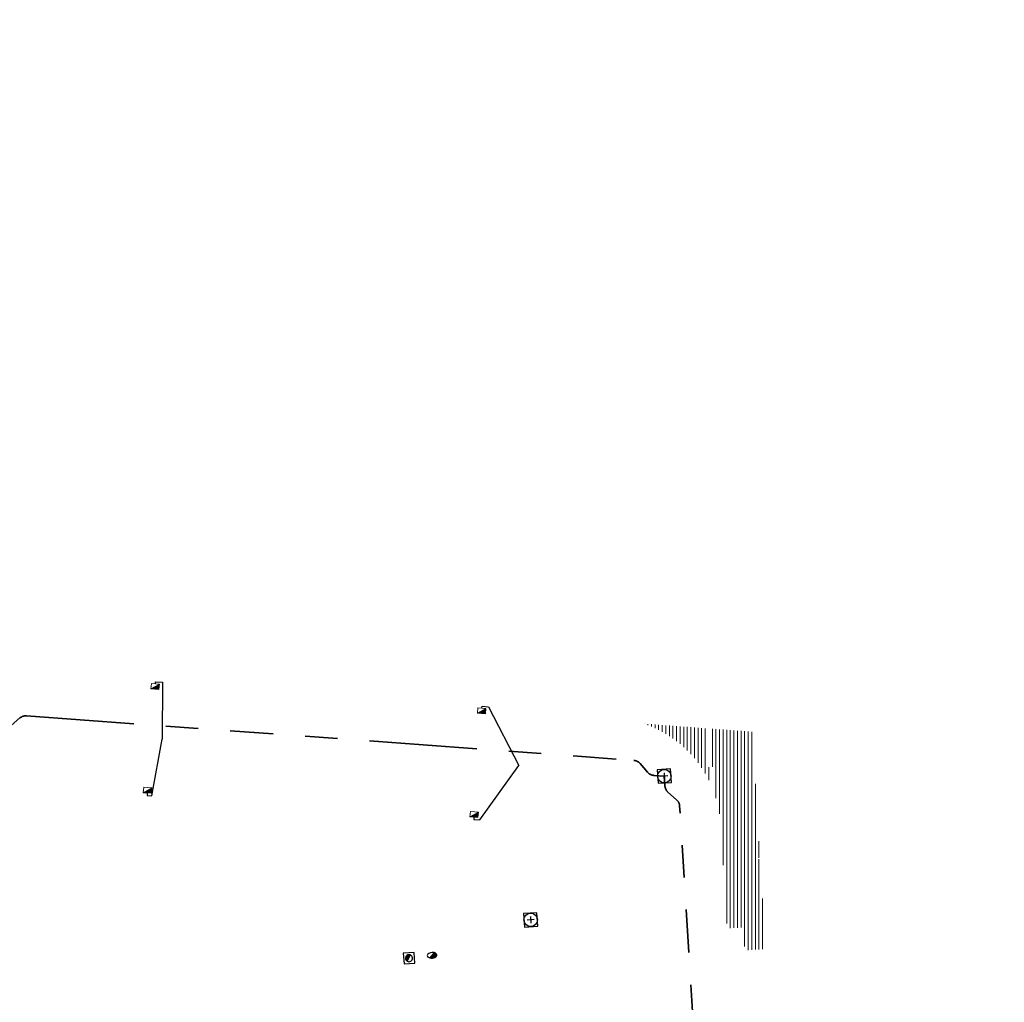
# Model space of a CAD drawing. Header units: metres. Extents: x 162336 to 163132, y 502484 to 502926.
# Tile 35 of 37: x 162582 to 162637, y 502870 to 502925. Entities that reach past the tile are written whole.
import ezdxf

# ---------------------------------------------------------------- set-up
doc = ezdxf.new("R2010")
doc.units = ezdxf.units.M
doc.linetypes.add('RI-DRAINAGE-SO', pattern=[19.2, 6, -1.8, 1.8, -1.8, 2.4, -1.8, 1.8, -1.8])
doc.linetypes.add('RI-HWA-SO', pattern=[7.4, 5, -2.4])
for name, color, linetype, lineweight in [('N-WE-GW-GROND_TEELAARDE-A-200', 7, 'Continuous', 18), ('N-WE-RI-HWA_KOLK-S', 150, 'Continuous', 13), ('N-WE-RI-PUT-OPHOOGTEBRENGEN_HWA-S', 150, 'Continuous', 30), ('N-WE-RI-PUT-OPHOOGTEBRENGEN_VWA-S', 20, 'Continuous', 30), ('S-KL-BRANDKRAAN', 7, 'Continuous', 30), ('S-KL-STRAATPOT', 7, 'Continuous', 30)]:
    doc.layers.add(name, color=color, linetype=linetype, lineweight=lineweight)
for name, color, linetype, lineweight, true_color in [('N-WE-KL-WATER-S-200', 5, 'Continuous', 25, 0x0000ff), ('N-WE-RI-DRAINAGE_DRAIN_PP_80-G', 3, 'RI-DRAINAGE-SO', 35, 0x00ff00), ('N-WE-RI-HWA_KOLK-S-200', 150, 'Continuous', 25, 0x007fff), ('N-WE-RI-HWA_KOLKAANSLUITLEIDING_PVC_125-G', 150, 'RI-HWA-SO', 25, 0x007fff)]:
    doc.layers.add(name, color=color, linetype=linetype, lineweight=lineweight, true_color=true_color)
pattern_1 = [(90, (0, 0), (-0.2, 1e-17), [])]

# ---------------------------------------------------------------- blocks, each defined once
blk = doc.blocks.new('N-SRI-KOLK_TROTTOIR-SO13')
at = {"layer": 'N-WE-RI-HWA_KOLK-S', "linetype": 'Continuous'}
blk.add_hatch(color=256, dxfattribs=at).paths.add_polyline_path([(-0.247, -0.283), (0.202, -0.316), (0.224, -0.017)])
at = {"layer": 'N-WE-RI-HWA_KOLK-S', "ltscale": 0.2}
blk.add_line((0.224, -0.017), (-0.247, -0.283), dxfattribs=at)
at = {"layer": 'N-WE-RI-HWA_KOLK-S', "ltscale": 0.2, "flags": 128}
blk.add_lwpolyline([(0.224, -0.017), (-0.224, 0.017), (-0.247, -0.283), (0.202, -0.316), (0.224, -0.017)], dxfattribs=at)
blk = doc.blocks.new('N-SRI-KOLK_TROTTOIR-SO14')
at = {"layer": 'N-WE-RI-HWA_KOLK-S', "linetype": 'Continuous'}
blk.add_hatch(color=256, dxfattribs=at).paths.add_polyline_path([(-0.247, -0.283), (0.202, -0.316), (0.224, -0.017)])
at = {"layer": 'N-WE-RI-HWA_KOLK-S', "ltscale": 0.2}
blk.add_line((0.224, -0.017), (-0.247, -0.283), dxfattribs=at)
at = {"layer": 'N-WE-RI-HWA_KOLK-S', "ltscale": 0.2, "flags": 128}
blk.add_lwpolyline([(0.224, -0.017), (-0.224, 0.017), (-0.247, -0.283), (0.202, -0.316), (0.224, -0.017)], dxfattribs=at)
blk = doc.blocks.new('N-SRI-KOLK_TROTTOIR-SO15')
at = {"layer": 'N-WE-RI-HWA_KOLK-S', "linetype": 'Continuous'}
blk.add_hatch(color=256, dxfattribs=at).paths.add_polyline_path([(-0.247, -0.283), (0.202, -0.316), (0.224, -0.017)])
at = {"layer": 'N-WE-RI-HWA_KOLK-S', "ltscale": 0.2}
blk.add_line((0.224, -0.017), (-0.247, -0.283), dxfattribs=at)
at = {"layer": 'N-WE-RI-HWA_KOLK-S', "ltscale": 0.2, "flags": 128}
blk.add_lwpolyline([(0.224, -0.017), (-0.224, 0.017), (-0.247, -0.283), (0.202, -0.316), (0.224, -0.017)], dxfattribs=at)
blk = doc.blocks.new('N-SRI-KOLK_TROTTOIR-SO16')
at = {"layer": 'N-WE-RI-HWA_KOLK-S', "linetype": 'Continuous'}
blk.add_hatch(color=256, dxfattribs=at).paths.add_polyline_path([(-0.247, -0.283), (0.202, -0.316), (0.224, -0.017)])
at = {"layer": 'N-WE-RI-HWA_KOLK-S', "ltscale": 0.2}
blk.add_line((0.224, -0.017), (-0.247, -0.283), dxfattribs=at)
at = {"layer": 'N-WE-RI-HWA_KOLK-S', "ltscale": 0.2, "flags": 128}
blk.add_lwpolyline([(0.224, -0.017), (-0.224, 0.017), (-0.247, -0.283), (0.202, -0.316), (0.224, -0.017)], dxfattribs=at)
blk = doc.blocks.new('N-SRI-PUT_OPHOOGTEBRENGEN-SO84')
at = {"layer": 'N-WE-RI-PUT-OPHOOGTEBRENGEN_HWA-S', "ltscale": 0.235646, "flags": 128}
for points in [[(0.4, -0.352), (0.352, 0.4), (-0.4, 0.352), (-0.352, -0.4), (0.4, -0.352)], [(0.188, 0.012), (-0.188, -0.012)], [(-0.012, 0.188), (0.012, -0.188)]]:
    blk.add_lwpolyline(points, dxfattribs=at)
at = {"layer": 'N-WE-RI-PUT-OPHOOGTEBRENGEN_HWA-S', "ltscale": 0.235646}
blk.add_circle((0, 0), 0.377, dxfattribs=at)
blk = doc.blocks.new('N-SRI-PUT_OPHOOGTEBRENGEN-SO87')
at = {"layer": 'N-WE-RI-PUT-OPHOOGTEBRENGEN_VWA-S', "ltscale": 0.235646, "flags": 128}
for points in [[(0.4, -0.352), (0.352, 0.4), (-0.4, 0.352), (-0.352, -0.4), (0.4, -0.352)], [(0.188, 0.012), (-0.188, -0.012)], [(-0.012, 0.188), (0.012, -0.188)]]:
    blk.add_lwpolyline(points, dxfattribs=at)
at = {"layer": 'N-WE-RI-PUT-OPHOOGTEBRENGEN_VWA-S', "ltscale": 0.235646}
blk.add_circle((0, 0), 0.377, dxfattribs=at)
blk = doc.blocks.new('SP_S28')
at = {"layer": 'S-KL-STRAATPOT', "linetype": 'Continuous'}
h = blk.add_hatch(color=256, dxfattribs=at)
edge = h.paths.add_edge_path()
edge.add_line((-0.099, -0.169), (0.074, 0.177))
edge.add_line((0.074, 0.177), (0.075, 0.183))
edge.add_arc((0, 0), 0.197, 67.8774, 237.4915)
edge.add_line((-0.106, -0.167), (-0.107, -0.166))
edge.add_line((-0.107, -0.166), (-0.099, -0.169))
at = {"layer": 'S-KL-STRAATPOT', "color": 6, "lineweight": 30, "flags": 128}
blk.add_lwpolyline([(-0.28, -0.318), (0.318, -0.28), (0.28, 0.318), (-0.318, 0.28), (-0.28, -0.318)], dxfattribs=at)
at = {"layer": 'S-KL-STRAATPOT', "lineweight": 30, "flags": 128}
blk.add_lwpolyline([(-0.099, -0.169), (0.074, 0.177), (0.075, 0.183, 0.913238), (-0.106, -0.167), (-0.107, -0.166), (-0.099, -0.169)], format="xyb", dxfattribs=at)
at = {"layer": 'S-KL-STRAATPOT', "lineweight": 30}
blk.add_arc((0, 0), 0.197, 237.4915, 67.8774, dxfattribs=at)
blk = doc.blocks.new('DGN_COMPLEXSHAPE18')
at = {"layer": 'S-KL-BRANDKRAAN', "lineweight": 30}
for p, q in [((162604.864, 502873.267), (162604.638, 502872.976)), ((162604.864, 502873.268), (162604.864, 502873.268)), ((162604.864, 502873.268), (162604.864, 502873.267)), ((162604.638, 502872.976), (162604.638, 502872.976))]:
    blk.add_line(p, q, dxfattribs=at)
blk.add_ellipse((162604.756, 502873.121), major_axis=(0.269, 0.019), ratio=0.573453, start_param=4.216067, end_param=7.399984, dxfattribs=at)
blk = doc.blocks.new('BRK_S11')
at = {"layer": 'S-KL-BRANDKRAAN', "linetype": 'Continuous'}
h = blk.add_hatch(color=256, dxfattribs=at)
edge = h.paths.add_edge_path()
edge.add_line((0.113, 0.145), (-0.113, -0.145))
edge.add_line((-0.113, -0.145), (-0.113, -0.146))
edge.add_ellipse((0.005, -0.001), major_axis=(0.269, 0.019), ratio=0.573453, start_angle=241.5628, end_angle=423.9878)
edge.add_line((0.113, 0.146), (0.113, 0.146))
edge.add_line((0.113, 0.146), (0.113, 0.145))
at = {"layer": 'S-KL-BRANDKRAAN', "lineweight": 30}
for start_param, end_param in [(1.115154, 4.217551), (1.135215, 1.145865)]:
    blk.add_ellipse((0.005, -0.001), major_axis=(0.269, 0.019), ratio=0.573453, start_param=start_param, end_param=end_param, dxfattribs=at)
blk.add_blockref('DGN_COMPLEXSHAPE18', (-162604.751, -502873.122), dxfattribs=at)

msp = doc.modelspace()

# ---------------------------------------------------------------- hatches: boundary and pattern name
at = {"layer": 'N-WE-GW-GROND_TEELAARDE-A-200'}
h = msp.add_hatch(dxfattribs=at)
h.set_pattern_fill('AGW-GROND_TEELAARDE-SO', color=256, scale=0.2, pattern_type=2)
h.set_pattern_definition(pattern_1)
h.paths.add_polyline_path([(162421.517, 502819.726), (162435.034, 502820.576), (162435.169, 502820.432), (162435.343, 502820.275), (162435.553, 502820.121), (162435.897, 502819.944), (162436.228, 502819.841), (162436.649, 502819.789), (162442.014, 502820.095), (162442.181, 502820.21), (162442.325, 502817.953), (162445.008, 502818.123), (162446.244, 502817.251), (162443.192, 502817.061), (162443.511, 502811.925), (162442.505, 502811.858), (162442.17, 502817.226), (162424.634, 502816.13), (162424.643, 502815.982), (162424.967, 502810.771), (162422.081, 502810.59)])
edge = h.paths.add_edge_path(flags=16)
edge.add_ellipse((162362.043, 502852.57), major_axis=(-0.0024, 0.0374), ratio=0.999228, start_angle=0, end_angle=360, ccw=False)
edge = h.paths.add_edge_path(flags=16)
edge.add_ellipse((162362.585, 502843.074), major_axis=(-0.0024, 0.0374), ratio=0.999228, start_angle=0, end_angle=360, ccw=False)
edge = h.paths.add_edge_path(flags=16)
edge.add_ellipse((162361.375, 502862.47), major_axis=(-0.0024, 0.0374), ratio=0.999228, start_angle=0, end_angle=360, ccw=False)
h.paths.add_polyline_path([(162362.219, 502859.55), (162362.319, 502859.557), (162363.515, 502840.078), (162363.415, 502840.072), (162363.443, 502839.623), (162363.543, 502839.629), (162363.629, 502838.217), (162362.822, 502838.159), (162362.786, 502838.484), (162362.788, 502838.484), (162362.758, 502838.774), (162362.163, 502845.491), (162360.898, 502866.676), (162361.878, 502866.739), (162362.291, 502860.006), (162362.191, 502860)])
h.paths.add_polyline_path([(162370.36, 502859.13), (162370.182, 502861.923), (162370.463, 502861.92), (162370.486, 502861.402), (162370.779, 502861.415), (162370.814, 502860.896), (162371.337, 502860.935), (162371.387, 502859.961), (162371.777, 502859.979), (162371.78, 502859.223)])
edge = h.paths.add_edge_path(flags=16)
edge.add_ellipse((162389.544, 502924.307), major_axis=(-0.0024, 0.0375), ratio=0.999228, start_angle=0, end_angle=360, ccw=False)
edge = h.paths.add_edge_path(flags=16)
edge.add_ellipse((162379.964, 502923.711), major_axis=(-0.0024, 0.0375), ratio=0.999228, start_angle=0, end_angle=360, ccw=False)
h.paths.add_polyline_path([(162371.042, 502923.041), (162371.029, 502923.547), (162371.022, 502923.655), (162398.112, 502925.305), (162398.145, 502924.764)])
edge = h.paths.add_edge_path(flags=16)
edge.add_ellipse((162472.361, 502871.473), major_axis=(-0.0024, 0.0375), ratio=0.999228, start_angle=0, end_angle=360, ccw=False)
edge = h.paths.add_edge_path(flags=16)
edge.add_ellipse((162472.286, 502872.403), major_axis=(-0.0024, 0.0375), ratio=0.999228, start_angle=0, end_angle=360, ccw=False)
edge = h.paths.add_edge_path(flags=16)
edge.add_ellipse((162481.311, 502872.974), major_axis=(-0.0024, 0.0375), ratio=0.999228, start_angle=0, end_angle=360, ccw=False)
edge = h.paths.add_edge_path(flags=16)
edge.add_ellipse((162481.4, 502872.078), major_axis=(-0.0024, 0.0375), ratio=0.999228, start_angle=0, end_angle=360, ccw=False)
edge = h.paths.add_edge_path(flags=16)
edge.add_ellipse((162491.481, 502873.637), major_axis=(-0.0024, 0.0375), ratio=0.999228, start_angle=0, end_angle=360, ccw=False)
edge = h.paths.add_edge_path()
edge.add_line((162491.614, 502871.718), (162490.496, 502871.657))
edge.add_line((162490.496, 502871.657), (162490.491, 502871.77))
edge.add_line((162490.491, 502871.77), (162478.157, 502870.992))
edge.add_line((162478.157, 502870.992), (162470.974, 502870.605))
edge.add_line((162470.974, 502870.605), (162470.856, 502872.5))
edge.add_line((162470.856, 502872.5), (162485.627, 502873.415))
edge.add_line((162485.627, 502873.415), (162493.227, 502873.874))
edge.add_line((162493.227, 502873.874), (162492.846, 502880.392))
edge.add_line((162492.846, 502880.392), (162493.987, 502880.465))
edge.add_line((162493.987, 502880.465), (162494.519, 502871.874))
edge.add_line((162494.519, 502871.874), (162491.646, 502871.719))
edge.add_ellipse((162491.628, 502871.752), major_axis=(-0.0024, 0.0375), ratio=0.999228, start_angle=204.2611, end_angle=514.6215)
h.paths.add_polyline_path([(162503.076, 502855.443), (162503.175, 502855.449), (162503.182, 502855.349), (162507.723, 502855.63), (162508.325, 502845.898), (162508.826, 502845.929), (162509.922, 502845.996), (162508.48, 502869.305), (162502.561, 502868.939), (162502.362, 502868.295), (162502.373, 502866.891)])
h.paths.add_polyline_path([(162538.734, 502870.453), (162538.737, 502870.459), (162538.743, 502870.478), (162538.747, 502870.497), (162538.75, 502870.516), (162538.751, 502870.535), (162538.75, 502870.553), (162538.747, 502870.572), (162538.743, 502870.591), (162538.737, 502870.611), (162538.729, 502870.629), (162538.722, 502870.641), (162538.703, 502870.938), (162537.951, 502870.89), (162537.968, 502870.619), (162537.965, 502870.611), (162537.958, 502870.591), (162537.954, 502870.572), (162537.952, 502870.553), (162537.951, 502870.535), (162537.952, 502870.516), (162537.954, 502870.497), (162537.958, 502870.478), (162537.965, 502870.459), (162537.973, 502870.44), (162537.98, 502870.426), (162537.999, 502870.138), (162538.751, 502870.186)], flags=16)
edge = h.paths.add_edge_path(flags=16)
edge.add_ellipse((162531.906, 502869.982), major_axis=(-0.25, 0), ratio=1, start_angle=-146.5113, end_angle=206.759, ccw=False)
edge.add_line((162532.115, 502870.12), (162532.13, 502870.095))
edge = h.paths.add_edge_path(flags=16)
edge.add_ellipse((162511.919, 502869.277), major_axis=(-0.0024, 0.0375), ratio=0.999228, start_angle=0, end_angle=360, ccw=False)
edge = h.paths.add_edge_path(flags=16)
edge.add_ellipse((162522.497, 502868.462), major_axis=(-0.0024, 0.0375), ratio=0.999228, start_angle=0, end_angle=360, ccw=False)
edge = h.paths.add_edge_path(flags=16)
edge.add_ellipse((162522.447, 502869.89), major_axis=(-0.0024, 0.0375), ratio=0.999228, start_angle=0, end_angle=360, ccw=False)
edge = h.paths.add_edge_path(flags=16)
edge.add_ellipse((162532.379, 502869.057), major_axis=(-0.0024, 0.0375), ratio=0.999228, start_angle=0, end_angle=360, ccw=False)
edge = h.paths.add_edge_path()
edge.add_line((162511.902, 502867.747), (162510.21, 502867.645))
edge.add_line((162510.21, 502867.645), (162510.109, 502869.306))
edge.add_line((162510.109, 502869.306), (162538.74, 502871.078))
edge.add_line((162538.74, 502871.078), (162538.844, 502869.377))
edge.add_line((162538.844, 502869.377), (162511.943, 502867.75))
edge.add_ellipse((162511.92, 502867.78), major_axis=(-0.0024, 0.0375), ratio=0.999228, start_angle=212.8954, end_angle=506.7392)
edge = h.paths.add_edge_path(flags=16)
edge.add_ellipse((162554.017, 502704.407), major_axis=(-0.25, 0), ratio=1, start_angle=-19.7806, end_angle=333.4897, ccw=False)
edge.add_line((162553.781, 502704.492), (162553.793, 502704.519))
edge = h.paths.add_edge_path()
edge.add_ellipse((162551.443, 502714.761), major_axis=(-0.579, 0), ratio=1, start_angle=88.3276, end_angle=98.4248)
edge.add_line((162551.528, 502714.188), (162556.303, 502714.513))
edge.add_line((162556.303, 502714.513), (162556.577, 502710.125))
edge.add_line((162556.577, 502710.125), (162556.776, 502710.137))
edge.add_line((162556.776, 502710.137), (162556.846, 502709.236))
edge.add_line((162556.846, 502709.236), (162552.732, 502708.974))
edge.add_line((162552.732, 502708.974), (162552.986, 502704.982))
edge.add_line((162552.986, 502704.982), (162557.154, 502705.248))
edge.add_line((162557.154, 502705.248), (162557.171, 502705.029))
edge.add_line((162557.171, 502705.029), (162577.095, 502706.273))
edge.add_line((162577.095, 502706.273), (162577.219, 502706.826))
edge.add_line((162577.219, 502706.826), (162577.305, 502705.378))
edge.add_line((162577.305, 502705.378), (162549.792, 502703.693))
edge.add_line((162549.792, 502703.693), (162549.16, 502713.814))
edge.add_line((162549.16, 502713.814), (162549.362, 502713.826))
edge.add_line((162549.362, 502713.826), (162549.356, 502713.926))
edge.add_line((162549.356, 502713.926), (162550.264, 502713.982))
edge.add_ellipse((162550.22, 502714.681), major_axis=(-0.7, 0), ratio=1, start_angle=93.5531, end_angle=128.9932)
edge.add_line((162550.661, 502714.137), (162551.426, 502714.182))
edge = h.paths.add_edge_path(flags=16)
edge.add_ellipse((162508.182, 502708.963), major_axis=(-0.0024, 0.0375), ratio=0.999228, start_angle=0, end_angle=360, ccw=False)
edge = h.paths.add_edge_path(flags=16)
edge.add_ellipse((162498.418, 502708.139), major_axis=(-0.0024, 0.0375), ratio=0.999228, start_angle=0, end_angle=360, ccw=False)
edge = h.paths.add_edge_path(flags=16)
edge.add_ellipse((162487.929, 502707.676), major_axis=(-0.0024, 0.0375), ratio=0.999228, start_angle=0, end_angle=360, ccw=False)
edge = h.paths.add_edge_path(flags=16)
edge.add_ellipse((162478.214, 502707.105), major_axis=(-0.0024, 0.0375), ratio=0.999228, start_angle=0, end_angle=360, ccw=False)
h.paths.add_polyline_path([(162476.685, 502707.087), (162505.879, 502708.912), (162539.79, 502710.978), (162539.851, 502709.987), (162476.746, 502706.099)])
edge = h.paths.add_edge_path(flags=16)
edge.add_ellipse((162395.834, 502721.362), major_axis=(-0.0024, 0.0374), ratio=0.999228, start_angle=0, end_angle=360, ccw=False)
edge = h.paths.add_edge_path(flags=16)
edge.add_ellipse((162396.47, 502711.185), major_axis=(-0.0024, 0.0374), ratio=0.999228, start_angle=0, end_angle=360, ccw=False)
edge = h.paths.add_edge_path()
edge.add_line((162395.383, 502731.715), (162396.765, 502708.907))
edge.add_line((162396.765, 502708.907), (162397.036, 502704.3))
edge.add_line((162397.036, 502704.3), (162396.295, 502704.256))
edge.add_line((162396.295, 502704.256), (162395.798, 502704.697))
edge.add_line((162395.798, 502704.697), (162394.018, 502733.935))
edge.add_line((162394.018, 502733.935), (162394.9, 502734.934))
edge.add_line((162394.9, 502734.934), (162395.187, 502734.952))
edge.add_line((162395.187, 502734.952), (162395.379, 502731.782))
edge.add_ellipse((162395.364, 502731.747), major_axis=(-0.0024, 0.0374), ratio=0.999228, start_angle=333.5251, end_angle=566.1217)
edge = h.paths.add_edge_path(flags=16)
edge.add_ellipse((162599.331, 502707.364), major_axis=(-0.0024, 0.0375), ratio=0.999228, start_angle=0, end_angle=360, ccw=False)
edge = h.paths.add_edge_path(flags=16)
edge.add_ellipse((162589.565, 502706.823), major_axis=(-0.0024, 0.0375), ratio=0.999228, start_angle=0, end_angle=360, ccw=False)
edge = h.paths.add_edge_path()
edge.add_ellipse((162583.961, 502706.24), major_axis=(-0.25, 0), ratio=1, start_angle=93.4892, end_angle=273.4892)
edge.add_line((162583.945, 502706.489), (162583.943, 502706.535))
edge.add_line((162583.943, 502706.535), (162608.977, 502708.062))
edge.add_line((162608.977, 502708.062), (162609.022, 502707.322))
edge.add_line((162609.022, 502707.322), (162583.988, 502705.788))
edge.add_line((162583.988, 502705.788), (162583.976, 502705.99))
edge = h.paths.add_edge_path(flags=16)
edge.add_ellipse((162616.144, 502666.519), major_axis=(-0.0024, 0.0374), ratio=0.999228, start_angle=0, end_angle=360, ccw=False)
edge = h.paths.add_edge_path(flags=16)
edge.add_ellipse((162615.418, 502676.401), major_axis=(-0.0024, 0.0374), ratio=0.999228, start_angle=0, end_angle=360, ccw=False)
edge = h.paths.add_edge_path()
edge.add_ellipse((162615.429, 502664.807), major_axis=(-0.25, 0), ratio=1, start_angle=33.4892, end_angle=333.4892)
edge.add_line((162615.205, 502664.919), (162615.153, 502664.945))
edge.add_line((162615.153, 502664.945), (162613.958, 502684.042))
edge.add_line((162613.958, 502684.042), (162615.141, 502684.116))
edge.add_line((162615.141, 502684.116), (162615.159, 502683.799))
edge.add_line((162615.159, 502683.799), (162616.307, 502665.548))
edge.add_line((162616.307, 502665.548), (162616.303, 502665.534))
edge.add_line((162616.303, 502665.534), (162616.301, 502665.515))
edge.add_line((162616.301, 502665.515), (162616.3, 502665.496))
edge.add_line((162616.3, 502665.496), (162616.301, 502665.477))
edge.add_line((162616.301, 502665.477), (162616.303, 502665.458))
edge.add_line((162616.303, 502665.458), (162616.308, 502665.439))
edge.add_line((162616.308, 502665.439), (162616.314, 502665.42))
edge.add_line((162616.314, 502665.42), (162616.315, 502665.418))
edge.add_line((162616.315, 502665.418), (162616.722, 502658.942))
edge.add_line((162616.722, 502658.942), (162615.533, 502658.854))
edge.add_line((162615.533, 502658.854), (162615.172, 502664.637))
edge.add_line((162615.172, 502664.637), (162615.22, 502664.669))
h.paths.add_polyline_path([(162613.807, 502655.383), (162613.598, 502658.712), (162613.638, 502658.715), (162613.934, 502653.992), (162582.144, 502652.018), (162582.063, 502653.317)])
h.paths.add_polyline_path([(162630.424, 502647.556), (162630.699, 502642.626), (162628.4, 502642.494), (162627.777, 502642.458), (162627.786, 502642.278), (162603.433, 502640.765), (162603.114, 502645.897), (162602.077, 502645.841), (162602.105, 502645.392), (162602.141, 502645.394), (162602.467, 502640.049), (162633.855, 502641.963), (162634.145, 502641.982), (162633.881, 502644.367), (162633.717, 502645), (162633.378, 502645.727), (162632.876, 502646.364), (162632.286, 502646.854), (162631.624, 502647.211)])
edge = h.paths.add_edge_path(flags=16)
edge.add_ellipse((162567.845, 502652.2), major_axis=(-0.0024, 0.0375), ratio=0.999228, start_angle=0, end_angle=360, ccw=False)
edge = h.paths.add_edge_path()
edge.add_line((162548.046, 502650.768), (162548.03, 502651.015))
edge.add_line((162548.03, 502651.015), (162549.486, 502651.109))
edge.add_line((162549.486, 502651.109), (162549.486, 502650.517))
edge.add_line((162549.486, 502650.517), (162550.286, 502650.517))
edge.add_line((162550.286, 502650.517), (162550.286, 502651.16))
edge.add_line((162550.286, 502651.16), (162558.56, 502651.693))
edge.add_ellipse((162558.587, 502651.719), major_axis=(-0.0024, 0.0375), ratio=0.999228, start_angle=129.7834, end_angle=230.2968)
edge.add_line((162558.617, 502651.697), (162573.877, 502652.68))
edge.add_line((162573.877, 502652.68), (162573.944, 502651.609))
edge.add_line((162573.944, 502651.609), (162548.093, 502650.004))
edge.add_line((162548.093, 502650.004), (162548.05, 502650.705))
edge.add_ellipse((162548.028, 502650.735), major_axis=(-0.0024, 0.0375), ratio=0.999228, start_angle=211.6727, end_angle=328.1784)
edge = h.paths.add_edge_path(flags=16)
edge.add_ellipse((162430.665, 502659.865), major_axis=(-0.0024, 0.0375), ratio=0.999228, start_angle=0, end_angle=360, ccw=False)
edge = h.paths.add_edge_path(flags=16)
edge.add_ellipse((162420.419, 502659.642), major_axis=(-0.0024, 0.0375), ratio=0.999228, start_angle=0, end_angle=360, ccw=False)
edge = h.paths.add_edge_path(flags=16)
edge.add_ellipse((162411.256, 502659.155), major_axis=(-0.0024, 0.0375), ratio=0.999228, start_angle=0, end_angle=360, ccw=False)
h.paths.add_polyline_path([(162435.507, 502661.043), (162435.323, 502659.857), (162409.633, 502658.262), (162409.562, 502659.421), (162417.311, 502659.909), (162417.311, 502659.564), (162418.111, 502659.564), (162418.111, 502659.962)])
edge = h.paths.add_edge_path()
edge.add_arc((162406.536, 502665.135), 0.25, 314.1361, 386.759)
edge.add_line((162406.759, 502665.248), (162406.744, 502665.273))
edge.add_arc((162406.536, 502665.135), 0.25, 33.4892, 53.1521)
edge.add_line((162406.686, 502665.335), (162405.617, 502682.119))
edge.add_line((162405.617, 502682.119), (162404.587, 502699.361))
edge.add_line((162404.587, 502699.361), (162405.114, 502699.394))
edge.add_line((162405.114, 502699.394), (162407.566, 502659.298))
edge.add_line((162407.566, 502659.298), (162407.073, 502659.267))
edge.add_line((162407.073, 502659.267), (162407.068, 502659.343))
edge.add_line((162407.068, 502659.343), (162407.062, 502659.43))
edge.add_line((162407.062, 502659.43), (162406.71, 502664.956))
h.paths.add_polyline_path([(162384.175, 502626.989), (162385.046, 502626.592), (162372.825, 502599.014), (162371.335, 502595.495), (162370.722, 502593.495), (162370.394, 502591.743), (162370.27, 502590.819), (162370.22, 502589.04), (162370.38, 502587.03), (162370.565, 502585.909), (162371.415, 502583.295), (162372.193, 502581.707), (162370.908, 502584.33), (162369.966, 502586.806), (162369.747, 502588.04), (162369.616, 502589.543), (162369.609, 502591.028), (162369.765, 502592.585), (162370.157, 502594.429), (162370.745, 502596.215), (162373.739, 502603.155), (162382.073, 502622.389), (162383.982, 502627.016)])
h.paths.add_polyline_path([(162633.546, 502600.513), (162633.828, 502595.971), (162634.923, 502596.039), (162635.361, 502596.088), (162635.807, 502596.254), (162636.127, 502596.481), (162636.395, 502596.782), (162636.609, 502597.185), (162636.68, 502597.521), (162636.692, 502597.852), (162636.458, 502601.632), (162636.458, 502601.69), (162604.902, 502599.753), (162604.852, 502599.75), (162605.149, 502595.651), (162605.325, 502595.091), (162605.529, 502594.771), (162606.031, 502594.327), (162606.489, 502594.101), (162606.98, 502594.014), (162607.398, 502594.03), (162607.379, 502594.329), (162607.479, 502594.335), (162607.197, 502598.877)])
h = msp.add_hatch(dxfattribs=at)
h.set_pattern_fill('AGW-GROND_TEELAARDE-SO', color=256, scale=0.2, style=0, pattern_type=2)
h.set_pattern_definition(pattern_1)
h.paths.add_polyline_path([(162618.863, 502884.678, 0.106146), (162616.591, 502886.034), (162619.925, 502885.786)])
h = msp.add_hatch(dxfattribs=at)
h.set_pattern_fill('AGW-GROND_TEELAARDE-SO', color=256, scale=0.2, style=0, pattern_type=2)
h.set_pattern_definition(pattern_1)
h.paths.add_polyline_path([(162620.095, 502885.471), (162620.247, 502882.798, 0.093458), (162618.863, 502884.678), (162619.925, 502885.786), (162619.992, 502885.781, -0.20009)])
h = msp.add_hatch(dxfattribs=at)
h.set_pattern_fill('AGW-GROND_TEELAARDE-SO', color=256, scale=0.2, style=0, pattern_type=2)
h.set_pattern_definition(pattern_1)
h.paths.add_polyline_path([(162620.295, 502885.471, 0.120893), (162620.239, 502885.763), (162622.619, 502885.587), (162623.376, 502873.47), (162622.213, 502873.397), (162622.134, 502874.679), (162621.217, 502874.618), (162620.858, 502880.454, 0.073364), (162620.478, 502882.253)])
edge = h.paths.add_edge_path(flags=16)
edge.add_ellipse((162623.007, 502878.519), major_axis=(-0.0024, 0.0374), ratio=0.999228, start_angle=0, end_angle=360)

# ---------------------------------------------------------------- linework, layer by layer
at = {"layer": 'N-WE-RI-DRAINAGE_DRAIN_PP_80-G'}
for points in [[(162543.759, 502889.434, -0.198912), (162544.123, 502889.551), (162578.226, 502886.779, -0.198912), (162578.566, 502886.604), (162578.985, 502886.111, 0.198912), (162579.325, 502885.937), (162580.097, 502885.874), (162580.903, 502885.815, 0.198912), (162581.266, 502885.935), (162581.756, 502886.357)], [(162581.756, 502886.357, -0.198912), (162582.119, 502886.478), (162616.019, 502883.99, -0.198912), (162616.36, 502883.818), (162616.783, 502883.328, 0.198912), (162617.125, 502883.156), (162617.717, 502883.113), (162617.751, 502882.567, 0.198912), (162617.92, 502882.223), (162618.405, 502881.795)], [(162621.056, 502839.629), (162620.571, 502840.057, -0.198891), (162620.403, 502840.4), (162620.362, 502841.056), (162620.333, 502841.523, -0.198912), (162620.457, 502841.885), (162620.884, 502842.37, 0.198912), (162621.008, 502842.732), (162618.573, 502881.452, 0.198912), (162618.405, 502881.795)]]:
    msp.add_lwpolyline(points, format="xyb", dxfattribs=at)
at = {"layer": 'N-WE-RI-HWA_KOLKAANSLUITLEIDING_PVC_125-G', "flags": 128}
for points in [[(162589.313, 502888.256), (162589.322, 502888.377), (162589.707, 502888.349), (162589.692, 502885.17)], [(162607.534, 502886.906), (162607.542, 502887.012), (162607.901, 502886.986), (162609.589, 502883.71)], [(162588.862, 502882.173), (162588.852, 502882.041), (162589.112, 502882.022), (162589.692, 502885.17)], [(162607.094, 502880.822), (162607.085, 502880.699), (162607.415, 502880.675), (162609.589, 502883.71)]]:
    msp.add_lwpolyline(points, dxfattribs=at)

# ---------------------------------------------------------------- block references
at = {"layer": 'N-WE-KL-WATER-S-200', "color": 7, "linetype": 'Continuous', "lineweight": 0}
for name, p in [('SP_S28', (162603.469, 502872.96)), ('BRK_S11', (162604.751, 502873.122))]:
    msp.add_blockref(name, p, dxfattribs=at)
at = {"layer": 'N-WE-RI-HWA_KOLK-S-200', "color": 7, "linetype": 'Continuous', "lineweight": 0}
for name, p in [('N-SRI-KOLK_TROTTOIR-SO13', (162589.313, 502888.256)), ('N-SRI-KOLK_TROTTOIR-SO16', (162607.534, 502886.906)), ('N-SRI-KOLK_TROTTOIR-SO14', (162588.884, 502882.472)), ('N-SRI-KOLK_TROTTOIR-SO15', (162607.116, 502881.121))]:
    msp.add_blockref(name, p, dxfattribs=at)
at = {"layer": 'N-WE-RI-PUT-OPHOOGTEBRENGEN_HWA-S', "color": 7, "linetype": 'Continuous', "lineweight": 0}
msp.add_blockref('N-SRI-PUT_OPHOOGTEBRENGEN-SO84', (162617.717, 502883.113), dxfattribs=at)
at = {"layer": 'N-WE-RI-PUT-OPHOOGTEBRENGEN_VWA-S'}
msp.add_blockref('N-SRI-PUT_OPHOOGTEBRENGEN-SO87', (162610.258, 502875.095), dxfattribs=at)

doc.saveas('drawing.dxf')
